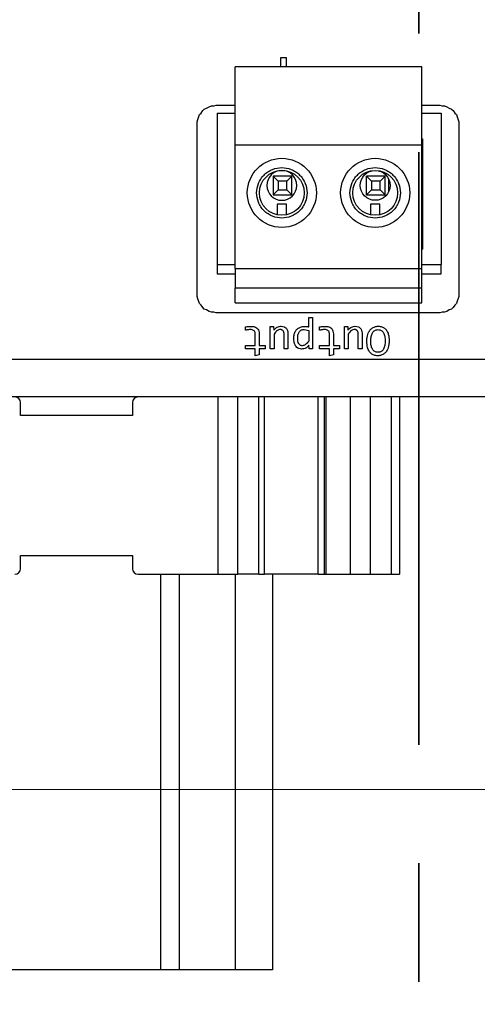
# Model space of a CAD drawing. Header units: millimetres. Extents: x 0 to 420, y 0 to 297.
# Tile 88 of 138: x 206 to 211, y 158 to 168. Entities that reach past the tile are written whole.
import ezdxf

# ---------------------------------------------------------------- set-up
doc = ezdxf.new("R2010")
doc.units = ezdxf.units.MM
doc.linetypes.add('PHANTOM', pattern=[12.7, 6.35, -1.27, 1.27, -1.27, 1.27, -1.27])
doc.styles.add('SLDTEXTSTYLE0', font='TXT', dxfattribs={"width": 0.75})
doc.dimstyles.new('SLDDIMSTYLE0', dxfattribs={"dimtxt": 3.5, "dimasz": 3.302, "dimexe": 0, "dimexo": 0.0625, "dimgap": 0.875, "dimtad": 1, "dimlfac": 5, "dimrnd": 1e-09, "dimzin": 12, "dimdsep": 46, "dimtxsty": 'SLDTEXTSTYLE0', "dimsah": 1, "dimcen": 0.09, "dimadec": 0, "dimazin": 3, "dimtfac": 1, "dimtofl": 0, "dimtmove": 0, "dimatfit": 3, "dimfxl": 1, "dimfrac": 2, "dimtolj": 1, "dimtzin": 12, "dimarcsym": 0})

# ---------------------------------------------------------------- blocks, each defined once
blk = doc.blocks.new('_D_4')
at = {"color": 7, "linetype": 'Continuous', "lineweight": 18}
for p, q in [((186.436, 160.155), (271.003, 160.155)), ((270.003, 150.755), (270.003, 160.155)), ((228.436, 150.755), (271.003, 150.755))]:
    blk.add_line(p, q, dxfattribs=at)
for points in [[(270.003, 160.155), (269.495, 156.853), (270.511, 156.853)], [(270.003, 150.755), (270.511, 154.057), (269.495, 154.057)]]:
    blk.add_solid(points, dxfattribs=at)
at = {"color": 7, "linetype": 'Continuous', "lineweight": 18, "insert": (265.491, 152.869), "char_height": 3.5, "attachment_point": 1, "rotation": 90, "style": 'SLDTEXTSTYLE0'}
blk.add_mtext('47', dxfattribs=at)
blk = doc.blocks.new('_D_5')
at = {"color": 7, "linetype": 'Continuous', "lineweight": 18}
for p, q in [((186.436, 221.355), (271.003, 221.355)), ((270.003, 160.155), (270.003, 221.355)), ((186.436, 160.155), (271.003, 160.155))]:
    blk.add_line(p, q, dxfattribs=at)
for points in [[(270.003, 221.355), (269.495, 218.053), (270.511, 218.053)], [(270.003, 160.155), (270.511, 163.457), (269.495, 163.457)]]:
    blk.add_solid(points, dxfattribs=at)
at = {"color": 7, "linetype": 'Continuous', "lineweight": 18, "insert": (265.491, 186.876), "char_height": 3.5, "attachment_point": 1, "rotation": 90, "style": 'SLDTEXTSTYLE0'}
blk.add_mtext('306', dxfattribs=at)

msp = doc.modelspace()

# ---------------------------------------------------------------- linework, layer by layer
at = {"color": 7, "linetype": 'PHANTOM', "lineweight": 35}
msp.add_line((210.5017, 243.1863), (210.5017, 142.4764), dxfattribs=at)
at = {"color": 7, "linetype": 'Continuous', "lineweight": 25}
for p, q in [((209.0264, 168.0004), (209.0831, 168.0004)), ((209.0264, 167.8987), (209.0264, 168.0004)), ((209.0831, 168.0004), (209.0831, 167.8987)), ((210.5357, 167.8987), (208.5357, 167.8987)), ((208.5357, 167.0587), (208.5357, 167.8987)), ((210.5357, 167.0587), (210.5357, 167.8987)), ((208.1539, 167.387), (208.1708, 167.4039)), ((208.1708, 167.4039), (208.1878, 167.4293)), ((208.1878, 167.4293), (208.2047, 167.4462)), ((208.2047, 167.4462), (208.2301, 167.4547)), ((208.2301, 167.4547), (208.2555, 167.4716)), ((208.2555, 167.4716), (208.2809, 167.4801)), ((208.2809, 167.4801), (208.3063, 167.4801)), ((208.3063, 167.4801), (208.3317, 167.4886)), ((208.3317, 167.4886), (208.5357, 167.4886)), ((210.5357, 167.4886), (210.7278, 167.4886)), ((210.7278, 167.4886), (210.7532, 167.4801)), ((210.7532, 167.4801), (210.7786, 167.4801)), ((210.7786, 167.4801), (210.804, 167.4716)), ((210.804, 167.4716), (210.8294, 167.4547)), ((210.8294, 167.4547), (210.8548, 167.4462)), ((210.8548, 167.4462), (210.8717, 167.4293)), ((210.8717, 167.4293), (210.8887, 167.4039)), ((210.8887, 167.4039), (210.9056, 167.387)), ((208.1285, 167.3108), (208.137, 167.3362)), ((208.1285, 165.4396), (208.1285, 167.3108)), ((208.137, 167.3362), (208.1539, 167.387)), ((208.3423, 167.4007), (208.3423, 165.7807)), ((208.3423, 167.4007), (208.5357, 167.4007)), ((210.5357, 167.4007), (210.7423, 167.4007)), ((210.7423, 167.4007), (210.7423, 165.7807)), ((210.9056, 167.387), (210.914, 167.3616)), ((210.914, 167.3616), (210.931, 167.3108)), ((210.931, 167.3108), (210.931, 165.4396)), ((210.5357, 167.1267), (210.5423, 167.1267)), ((210.5423, 167.1267), (210.5423, 165.9457)), ((208.5357, 165.7387), (208.5357, 167.0587)), ((210.5357, 167.0587), (208.5357, 167.0587)), ((210.5423, 167.0667), (210.5357, 167.0667)), ((210.5357, 165.7387), (210.5357, 167.0587)), ((208.9423, 166.7267), (208.9433, 166.7257)), ((209.1423, 166.7267), (208.9423, 166.7267)), ((208.9423, 166.7267), (208.9423, 166.5267)), ((208.9433, 166.7257), (208.9959, 166.6731)), ((209.0887, 166.6731), (208.9959, 166.6731)), ((208.9959, 166.6731), (208.9959, 166.5803)), ((209.0887, 166.6731), (209.1413, 166.7257)), ((209.0887, 166.5803), (209.0887, 166.6731)), ((209.1413, 166.7257), (209.1423, 166.7267)), ((209.1423, 166.5267), (209.1423, 166.7267)), ((209.9423, 166.7267), (209.9433, 166.7257)), ((210.1423, 166.7267), (209.9423, 166.7267)), ((209.9423, 166.5267), (209.9423, 166.7267)), ((209.9433, 166.7257), (209.9959, 166.6731)), ((210.0887, 166.6731), (209.9959, 166.6731)), ((209.9959, 166.6731), (209.9959, 166.5803)), ((210.0887, 166.6731), (210.1413, 166.7257)), ((210.0887, 166.5803), (210.0887, 166.6731)), ((210.1413, 166.7257), (210.1423, 166.7267)), ((210.1423, 166.5267), (210.1423, 166.7267)), ((210.1823, 166.5646), (210.1823, 166.6927)), ((208.9423, 166.5267), (208.9959, 166.5803)), ((208.9959, 166.5803), (209.0887, 166.5803)), ((209.0887, 166.5803), (209.1423, 166.5267)), ((209.9423, 166.5267), (209.9959, 166.5803)), ((209.9959, 166.5803), (210.0887, 166.5803)), ((210.1423, 166.5267), (210.0887, 166.5803)), ((208.9423, 166.5267), (209.1423, 166.5267)), ((209.9423, 166.5267), (210.1423, 166.5267)), ((209.0857, 166.4287), (208.9857, 166.4287)), ((208.9857, 166.4287), (208.9857, 166.3139)), ((209.0857, 166.3139), (209.0857, 166.4287)), ((210.0857, 166.4287), (209.9857, 166.4287)), ((209.9857, 166.4287), (209.9857, 166.3139)), ((210.0857, 166.3139), (210.0857, 166.4287)), ((210.5357, 166.008), (210.5423, 166.008)), ((210.5357, 165.9457), (210.5423, 165.9457)), ((208.3423, 165.7807), (208.5357, 165.7807)), ((208.3423, 165.7807), (208.3423, 165.6807)), ((208.5357, 165.7387), (210.5357, 165.7387)), ((208.5357, 165.7387), (208.5357, 165.5287)), ((210.5357, 165.7807), (210.7423, 165.7807)), ((210.5357, 165.5287), (210.5357, 165.7387)), ((210.7423, 165.6807), (210.7423, 165.7807)), ((208.3423, 165.6807), (208.5357, 165.6807)), ((210.5357, 165.6807), (210.7423, 165.6807)), ((210.5357, 165.5287), (208.5357, 165.5287)), ((208.5357, 165.3687), (208.5357, 165.5287)), ((210.5357, 165.3687), (210.5357, 165.5287)), ((208.137, 165.4142), (208.1285, 165.4396)), ((208.1539, 165.3634), (208.137, 165.4142)), ((210.931, 165.4396), (210.914, 165.3888)), ((208.1708, 165.3465), (208.1539, 165.3634)), ((208.1878, 165.3211), (208.1708, 165.3465)), ((208.2047, 165.3042), (208.1878, 165.3211)), ((208.2301, 165.2957), (208.2047, 165.3042)), ((208.2555, 165.2788), (208.2301, 165.2957)), ((208.5357, 165.3687), (210.5357, 165.3687)), ((210.8294, 165.2957), (210.804, 165.2788)), ((210.8548, 165.3042), (210.8294, 165.2957)), ((210.8717, 165.3211), (210.8548, 165.3042)), ((210.8887, 165.3465), (210.8717, 165.3211)), ((210.9056, 165.3634), (210.8887, 165.3465)), ((210.914, 165.3888), (210.9056, 165.3634)), ((208.2809, 165.2703), (208.2555, 165.2788)), ((208.3063, 165.2703), (208.2809, 165.2703)), ((208.3317, 165.2618), (208.3063, 165.2703)), ((210.7278, 165.2618), (208.3317, 165.2618)), ((209.3247, 165.2117), (209.3657, 165.2117)), ((209.3247, 165.1128), (209.3247, 165.2117)), ((209.3657, 165.2117), (209.3657, 164.8792)), ((210.7532, 165.2703), (210.7278, 165.2618)), ((210.7786, 165.2703), (210.7532, 165.2703)), ((210.804, 165.2788), (210.7786, 165.2703)), ((208.6454, 165.0767), (208.6454, 165.112)), ((208.9106, 165.1153), (208.9476, 165.1153)), ((208.9106, 164.8792), (208.9106, 165.1153)), ((208.9476, 165.1153), (208.9489, 165.0773)), ((209.2765, 165.085), (209.3247, 165.0748)), ((209.4404, 165.0767), (209.4404, 165.112)), ((209.7057, 165.1153), (209.7426, 165.1153)), ((209.7057, 164.8792), (209.7057, 165.1153)), ((209.7426, 165.1153), (209.744, 165.0773)), ((208.7514, 164.9137), (208.7514, 165.0335)), ((208.7925, 165.0368), (208.7925, 164.9137)), ((208.9517, 165.0357), (208.9517, 164.8792)), ((209.0597, 164.8792), (209.0597, 165.0302)), ((209.1007, 165.0335), (209.1007, 164.8792)), ((209.3247, 165.0748), (209.3247, 164.9602)), ((209.5465, 164.9137), (209.5465, 165.0335)), ((209.5875, 165.0368), (209.5875, 164.9137)), ((209.7467, 165.0357), (209.7467, 164.8792)), ((209.8547, 164.8792), (209.8547, 165.0302)), ((209.8958, 165.0335), (209.8958, 164.8792)), ((208.6454, 164.9137), (208.7514, 164.9137)), ((208.6454, 164.8792), (208.6454, 164.9137)), ((208.7514, 164.8792), (208.6454, 164.8792)), ((208.7514, 164.8037), (208.7514, 164.8792)), ((208.7925, 164.9137), (208.8586, 164.9137)), ((208.7925, 164.8792), (208.7925, 164.8142)), ((208.8586, 164.8792), (208.7925, 164.8792)), ((208.8586, 164.9137), (208.8586, 164.8792)), ((208.9517, 164.8792), (208.9106, 164.8792)), ((209.1007, 164.8792), (209.0597, 164.8792)), ((209.3291, 164.8792), (209.3266, 164.9186)), ((209.3657, 164.8792), (209.3291, 164.8792)), ((209.4404, 164.9137), (209.5465, 164.9137)), ((209.4404, 164.8792), (209.4404, 164.9137)), ((209.5465, 164.8792), (209.4404, 164.8792)), ((209.5465, 164.8037), (209.5465, 164.8792)), ((209.5875, 164.9137), (209.6536, 164.9137)), ((209.5875, 164.8792), (209.5875, 164.8142)), ((209.6536, 164.8792), (209.5875, 164.8792)), ((209.6536, 164.9137), (209.6536, 164.8792)), ((209.7467, 164.8792), (209.7057, 164.8792)), ((209.8958, 164.8792), (209.8547, 164.8792)), ((208.7925, 164.8142), (208.7514, 164.8037)), ((209.5875, 164.8142), (209.5465, 164.8037)), ((216.0323, 164.7623), (193.7223, 164.7623)), ((216.0323, 164.3623), (193.7223, 164.3623)), ((208.3518, 162.4623), (208.3518, 164.3623)), ((208.5639, 162.4623), (208.5639, 164.3623)), ((208.7903, 162.4623), (208.7903, 164.3623)), ((208.8489, 162.4623), (208.8489, 164.3623)), ((209.4232, 162.4623), (209.4232, 164.3623)), ((209.4878, 164.3623), (209.4878, 162.4623)), ((209.5095, 162.4623), (209.5095, 164.3623)), ((209.7678, 164.3623), (209.7678, 162.4623)), ((209.9818, 164.3623), (209.9818, 162.4623)), ((210.2082, 164.3623), (210.2082, 162.4623)), ((210.296, 164.3623), (210.296, 162.4623)), ((206.236, 164.1623), (206.236, 164.3023)), ((207.436, 164.3023), (207.436, 164.1623)), ((207.436, 164.1623), (206.236, 164.1623)), ((206.236, 162.6623), (207.436, 162.6623)), ((206.236, 162.5223), (206.236, 162.6623)), ((207.436, 162.6623), (207.436, 162.5223)), ((207.496, 162.4623), (208.3518, 162.4623)), ((207.936, 162.4623), (207.936, 158.2253)), ((208.3518, 162.4623), (208.5639, 162.4623)), ((208.7903, 162.4623), (208.5639, 162.4623)), ((208.7903, 162.4623), (208.8489, 162.4623)), ((209.4232, 162.4623), (208.8489, 162.4623)), ((208.936, 162.4623), (208.936, 158.2253)), ((209.4232, 162.4623), (209.4878, 162.4623)), ((209.4878, 162.4623), (209.5095, 162.4623)), ((209.5095, 162.4623), (209.7678, 162.4623)), ((209.7678, 162.4623), (209.9818, 162.4623)), ((209.9818, 162.4623), (210.2082, 162.4623)), ((210.2082, 162.4623), (210.296, 162.4623)), ((207.736, 158.2253), (203.136, 158.2253)), ((207.936, 158.2253), (207.736, 158.2253)), ((208.536, 158.2253), (207.936, 158.2253)), ((208.936, 158.2253), (208.536, 158.2253))]:
    msp.add_line(p, q, dxfattribs=at)
at = {"color": 1, "linetype": 'Continuous', "lineweight": 25}
for p, q in [((207.736, 162.4623), (207.736, 158.2253)), ((208.536, 162.4623), (208.536, 158.2253))]:
    msp.add_line(p, q, dxfattribs=at)
at = {"color": 7, "linetype": 'Continuous', "lineweight": 25}
for centre, radius in [((209.0357, 166.5487), 0.37), ((210.0357, 166.5487), 0.37), ((209.0357, 166.5487), 0.24), ((210.0357, 166.5487), 0.24), ((210.0357, 166.6287), 0.16)]:
    msp.add_circle(centre, radius, dxfattribs=at)
for centre, radius, start, end in [((209.0357, 166.6287), 0.16, 90, 180), ((209.0357, 166.6287), 0.16, 180, 90), ((206.176, 164.3023), 0.06, 0, 90), ((207.496, 164.3023), 0.06, 90, 180), ((206.176, 162.5223), 0.06, 270, 0), ((207.496, 162.5223), 0.06, 180, 270)]:
    msp.add_arc(centre, radius, start, end, dxfattribs=at)
for points, knots in [([(208.7657, 166.5487), (208.7693, 166.5147), (208.7749, 166.4623), (208.8085, 166.3994), (208.8435, 166.3564), (208.8864, 166.3213), (208.9493, 166.2888), (209.0357, 166.2721), (209.1221, 166.2888), (209.185, 166.3214), (209.2279, 166.3565), (209.263, 166.3994), (209.2956, 166.4623), (209.3122, 166.5487), (209.2956, 166.6351), (209.263, 166.698), (209.2279, 166.7409), (209.185, 166.776), (209.122, 166.8086), (209.0357, 166.8252), (208.9493, 166.8086), (208.8864, 166.776), (208.8434, 166.7409), (208.8085, 166.698), (208.7749, 166.635), (208.7693, 166.5826), (208.7657, 166.5487)], [0, 0, 0, 0, 0.0598607, 0.0924621, 0.125, 0.1576013, 0.1901393, 0.25, 0.3098607, 0.3424621, 0.375, 0.4076013, 0.4401393, 0.5, 0.5598607, 0.5924621, 0.625, 0.6576013, 0.6901393, 0.75, 0.8098607, 0.8424621, 0.875, 0.9076013, 0.9401393, 1, 1, 1, 1]), ([(209.7657, 166.5487), (209.7693, 166.5147), (209.7749, 166.4623), (209.8085, 166.3994), (209.8435, 166.3564), (209.8864, 166.3213), (209.9493, 166.2888), (210.0357, 166.2721), (210.1221, 166.2888), (210.185, 166.3214), (210.2279, 166.3565), (210.263, 166.3994), (210.2956, 166.4623), (210.3122, 166.5487), (210.2956, 166.6351), (210.263, 166.698), (210.2279, 166.7409), (210.185, 166.776), (210.122, 166.8086), (210.0357, 166.8252), (209.9493, 166.8086), (209.8864, 166.776), (209.8434, 166.7409), (209.8085, 166.698), (209.7749, 166.635), (209.7693, 166.5826), (209.7657, 166.5487)], [0, 0, 0, 0, 0.0598607, 0.0924621, 0.125, 0.1576013, 0.1901393, 0.25, 0.3098607, 0.3424621, 0.375, 0.4076013, 0.4401393, 0.5, 0.5598607, 0.5924621, 0.625, 0.6576013, 0.6901393, 0.75, 0.8098607, 0.8424621, 0.875, 0.9076013, 0.9401393, 1, 1, 1, 1]), ([(208.6454, 165.112), (208.6519, 165.1135), (208.6648, 165.1164), (208.6846, 165.1182), (208.6977, 165.1185), (208.7043, 165.1186)], [0, 0, 0, 0, 0.3368414, 0.6674965, 1, 1, 1, 1]), ([(208.698, 165.0839), (208.6913, 165.0836), (208.6791, 165.0832), (208.6615, 165.0804), (208.6508, 165.078), (208.6454, 165.0767)], [0, 0, 0, 0, 0.3765667, 0.687611, 1, 1, 1, 1]), ([(208.7514, 165.0335), (208.751, 165.0403), (208.7504, 165.0515), (208.7436, 165.0661), (208.7333, 165.0761), (208.7175, 165.0829), (208.7052, 165.0835), (208.698, 165.0839)], [0, 0, 0, 0, 0.2403998, 0.4003259, 0.5611528, 0.7437201, 1, 1, 1, 1]), ([(208.7043, 165.1186), (208.7179, 165.1179), (208.7389, 165.1168), (208.7652, 165.1046), (208.7805, 165.0889), (208.7909, 165.0656), (208.7919, 165.0478), (208.7925, 165.0368)], [0, 0, 0, 0, 0.2930976, 0.4545235, 0.6172427, 0.7610853, 1, 1, 1, 1]), ([(208.9489, 165.0773), (208.9581, 165.0872), (208.9719, 165.1021), (208.9974, 165.1162), (209.0147, 165.1193), (209.0251, 165.1194), (209.0269, 165.1194)], [0, 0, 0, 0, 0.43860599, 0.65805973, 0.94090018, 1, 1, 1, 1]), ([(209.0186, 165.0845), (209.0131, 165.0839), (209.0021, 165.0829), (208.9771, 165.0677), (208.9627, 165.0496), (208.9517, 165.0357)], [0, 0, 0, 0, 0.19373214, 0.38312261, 1, 1, 1, 1]), ([(209.0597, 165.0302), (209.0594, 165.0382), (209.0589, 165.0495), (209.0543, 165.0631), (209.0498, 165.0709), (209.0439, 165.0771), (209.0366, 165.0814), (209.028, 165.084), (209.0219, 165.0843), (209.0186, 165.0845)], [0, 0, 0, 0, 0.308208, 0.4355046, 0.5497767, 0.6566318, 0.7628588, 0.87536, 1, 1, 1, 1]), ([(209.0269, 165.1194), (209.0385, 165.1186), (209.0567, 165.1172), (209.078, 165.104), (209.0917, 165.0863), (209.0996, 165.0618), (209.1003, 165.0432), (209.1007, 165.0335)], [0, 0, 0, 0, 0.2645667, 0.4161386, 0.5678877, 0.7752101, 1, 1, 1, 1]), ([(209.1641, 164.993), (209.1648, 165.0065), (209.1661, 165.0335), (209.1808, 165.0694), (209.2046, 165.0963), (209.2379, 165.1146), (209.2642, 165.1168), (209.2795, 165.1181)], [0, 0, 0, 0, 0.2096293, 0.4207985, 0.5918779, 0.7630315, 1, 1, 1, 1]), ([(209.206, 164.9949), (209.2066, 165.0083), (209.2074, 165.0273), (209.2158, 165.0498), (209.2241, 165.0627), (209.2346, 165.0728), (209.247, 165.08), (209.2612, 165.0843), (209.2713, 165.0848), (209.2765, 165.085)], [0, 0, 0, 0, 0.3074983, 0.4349397, 0.5505753, 0.6604867, 0.7681601, 0.8795336, 1, 1, 1, 1]), ([(209.2795, 165.1181), (209.2862, 165.1179), (209.2971, 165.1177), (209.3122, 165.1158), (209.3205, 165.1138), (209.3247, 165.1128)], [0, 0, 0, 0, 0.4390363, 0.718488, 1, 1, 1, 1]), ([(209.4404, 165.112), (209.4469, 165.1135), (209.4598, 165.1164), (209.4796, 165.1182), (209.4928, 165.1185), (209.4994, 165.1186)], [0, 0, 0, 0, 0.33684137, 0.66749645, 1, 1, 1, 1]), ([(209.493, 165.0839), (209.4863, 165.0836), (209.4741, 165.0832), (209.4566, 165.0804), (209.4458, 165.078), (209.4404, 165.0767)], [0, 0, 0, 0, 0.3765667, 0.687611, 1, 1, 1, 1]), ([(209.5465, 165.0335), (209.5461, 165.0403), (209.5454, 165.0515), (209.5387, 165.0661), (209.5283, 165.0761), (209.5126, 165.0829), (209.5002, 165.0835), (209.493, 165.0839)], [0, 0, 0, 0, 0.2403998, 0.4003259, 0.5611528, 0.7437201, 1, 1, 1, 1]), ([(209.4994, 165.1186), (209.5129, 165.1179), (209.534, 165.1168), (209.5602, 165.1046), (209.5756, 165.0889), (209.5859, 165.0656), (209.5869, 165.0478), (209.5875, 165.0368)], [0, 0, 0, 0, 0.2930976, 0.4545235, 0.6172427, 0.7610853, 1, 1, 1, 1]), ([(209.744, 165.0773), (209.7532, 165.0872), (209.767, 165.1021), (209.7924, 165.1162), (209.8097, 165.1193), (209.8201, 165.1194), (209.8219, 165.1194)], [0, 0, 0, 0, 0.43860599, 0.65805973, 0.94090018, 1, 1, 1, 1]), ([(209.8137, 165.0845), (209.8081, 165.0839), (209.7971, 165.0829), (209.7722, 165.0677), (209.7578, 165.0496), (209.7467, 165.0357)], [0, 0, 0, 0, 0.1937321, 0.3831226, 1, 1, 1, 1]), ([(209.8547, 165.0302), (209.8544, 165.0382), (209.8539, 165.0495), (209.8494, 165.0631), (209.8449, 165.0709), (209.8389, 165.0771), (209.8316, 165.0814), (209.823, 165.084), (209.8169, 165.0843), (209.8137, 165.0845)], [0, 0, 0, 0, 0.30820801, 0.43550458, 0.54977666, 0.65663183, 0.76285879, 0.87536004, 1, 1, 1, 1]), ([(209.8219, 165.1194), (209.8335, 165.1186), (209.8517, 165.1172), (209.8731, 165.104), (209.8868, 165.0863), (209.8947, 165.0618), (209.8954, 165.0432), (209.8958, 165.0335)], [0, 0, 0, 0, 0.2645667, 0.4161386, 0.5678877, 0.7752101, 1, 1, 1, 1]), ([(209.9465, 164.9594), (209.9469, 164.9728), (209.948, 165.0073), (209.962, 165.0537), (209.9898, 165.092), (210.0217, 165.1122), (210.0493, 165.1189), (210.0645, 165.1193), (210.0682, 165.1194)], [0, 0, 0, 0, 0.1777911, 0.4595891, 0.6283992, 0.7982926, 0.9502861, 1, 1, 1, 1]), ([(209.9883, 164.9624), (209.989, 164.9785), (209.9903, 165.0079), (210.0023, 165.0422), (210.0171, 165.0629), (210.0309, 165.0744), (210.0475, 165.0819), (210.0597, 165.0827), (210.066, 165.0831)], [0, 0, 0, 0, 0.3006042, 0.5491032, 0.6656477, 0.7734594, 0.8821474, 1, 1, 1, 1]), ([(210.066, 165.0831), (210.0723, 165.0827), (210.0843, 165.082), (210.101, 165.0753), (210.1151, 165.0642), (210.13, 165.0436), (210.1415, 165.0081), (210.1426, 164.9778), (210.1432, 164.9608)], [0, 0, 0, 0, 0.114676, 0.2209047, 0.3269746, 0.4412087, 0.6863867, 1, 1, 1, 1]), ([(210.0682, 165.1194), (210.0818, 165.1185), (210.1063, 165.1168), (210.1379, 165.0998), (210.1627, 165.0725), (210.1821, 165.0258), (210.1839, 164.987), (210.185, 164.963)], [0, 0, 0, 0, 0.1830244, 0.3290903, 0.4751837, 0.6760528, 1, 1, 1, 1]), ([(209.2459, 164.8748), (209.2366, 164.8756), (209.2185, 164.877), (209.1964, 164.8916), (209.1786, 164.914), (209.1661, 164.9484), (209.1648, 164.9768), (209.1641, 164.993)], [0, 0, 0, 0, 0.1711848, 0.3335802, 0.474074, 0.698769, 1, 1, 1, 1]), ([(209.2542, 164.9106), (209.2503, 164.9109), (209.2427, 164.9114), (209.2321, 164.9161), (209.2234, 164.9238), (209.2142, 164.9383), (209.2071, 164.9626), (209.2064, 164.9834), (209.206, 164.9949)], [0, 0, 0, 0, 0.1080075, 0.2090449, 0.3122813, 0.4263572, 0.6802422, 1, 1, 1, 1]), ([(209.3266, 164.9186), (209.3179, 164.9081), (209.3027, 164.8897), (209.2725, 164.8767), (209.2542, 164.8754), (209.2459, 164.8748)], [0, 0, 0, 0, 0.424236, 0.7401226, 1, 1, 1, 1]), ([(209.3247, 164.9602), (209.3131, 164.9459), (209.2977, 164.927), (209.2712, 164.9123), (209.2597, 164.9112), (209.2542, 164.9106)], [0, 0, 0, 0, 0.6134921, 0.8153287, 1, 1, 1, 1]), ([(210.0635, 164.8035), (210.0499, 164.8044), (210.0253, 164.8062), (209.9934, 164.8239), (209.9684, 164.8517), (209.9494, 164.8981), (209.9476, 164.9363), (209.9465, 164.9594)], [0, 0, 0, 0, 0.18369994, 0.33319475, 0.4826268, 0.68656423, 1, 1, 1, 1]), ([(210.066, 164.8401), (210.0597, 164.8405), (210.0475, 164.8412), (210.0306, 164.8479), (210.0164, 164.859), (210.0015, 164.8798), (209.9901, 164.9152), (209.989, 164.9455), (209.9883, 164.9624)], [0, 0, 0, 0, 0.1160292, 0.2230619, 0.329442, 0.4436566, 0.6887073, 1, 1, 1, 1]), ([(210.185, 164.963), (210.1846, 164.9496), (210.1835, 164.9149), (210.1695, 164.8684), (210.1413, 164.8303), (210.1095, 164.8103), (210.0821, 164.8039), (210.0671, 164.8036), (210.0635, 164.8035)], [0, 0, 0, 0, 0.1782828, 0.4628661, 0.6310419, 0.8002159, 0.9526947, 1, 1, 1, 1]), ([(210.1432, 164.9608), (210.1424, 164.9451), (210.141, 164.9157), (210.1295, 164.8811), (210.1144, 164.8599), (210.1004, 164.8483), (210.0839, 164.8412), (210.0721, 164.8405), (210.066, 164.8401)], [0, 0, 0, 0, 0.294313, 0.5499593, 0.6700182, 0.7794763, 0.8865566, 1, 1, 1, 1])]:
    msp.add_open_spline(points, degree=3, knots=knots, dxfattribs=at)

# ---------------------------------------------------------------- dimensions: what is measured, and where the dimension line sits
at = {"color": 7, "linetype": 'Continuous', "lineweight": 18}
for base, p1, p2, picture, middle in [((270.0027, 221.3553), (185.436, 160.1553), (185.436, 221.3553), '_D_5', (270.0027, 190.7553)), ((270.0027, 160.1553), (227.436, 150.7553), (185.436, 160.1553), '_D_4', (270.0027, 155.4553))]:
    dim = msp.add_linear_dim(base=base, p1=p1, p2=p2, angle=90, dimstyle='SLDDIMSTYLE0', dxfattribs=at)
    dim.commit()
    dim.dimension.update_dxf_attribs({"geometry": picture, "text_midpoint": middle, "dimtype": 160})

doc.saveas('drawing.dxf')
